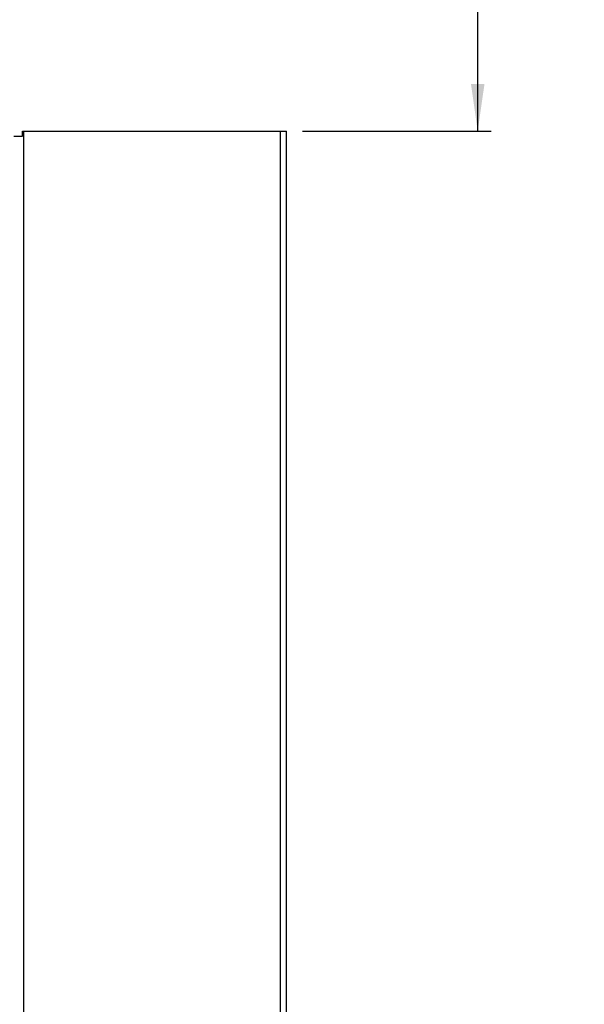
# Model space of a CAD drawing. Header units: millimetres. Extents: x 0 to 594, y 0 to 420.
# Tile 16 of 78: x 113 to 155, y 221 to 295. Entities that reach past the tile are written whole.
import ezdxf

# ---------------------------------------------------------------- set-up
doc = ezdxf.new("R2010")
doc.units = ezdxf.units.MM
doc.header["$LTSCALE"] = 32.67
doc.layers.get('0').update_dxf_attribs({"linetype": 'CONTINUOUS'})
doc.styles.get("Standard").update_dxf_attribs({"font": 'myriadpro-light.otf'})
doc.dimstyles.new('DIMSTYLE_1', dxfattribs={"dimtxt": 2.6, "dimasz": 3.5, "dimexe": 1, "dimexo": 0, "dimgap": 0.65, "dimtad": 1, "dimdsep": 46, "dimtxsty": 'STANDARD', "dimblk": '_FILLED', "dimblk1": '_FILLED', "dimblk2": '_FILLED', "dimcen": 0.09, "dimclrt": 5, "dimadec": 0, "dimazin": 0, "dimtp": 0.1, "dimtm": 0.1, "dimtfac": 1, "dimtofl": 0, "dimtmove": 0, "dimatfit": 3, "dimldrblk": '_FILLED', "dimfxl": 1, "dimtolj": 1, "dimarcsym": 0})

# ---------------------------------------------------------------- blocks, each defined once
blk = doc.blocks.new('_FILLED')
at = {"color": 0, "linetype": 'BYBLOCK'}
blk.add_solid([(0, 0), (-1, 0.143), (-1, -0.143)], dxfattribs=at)
blk = doc.blocks.new('*D0')
at = {"color": 2, "linetype": 'CONTINUOUS'}
for p, q in [((131.098, 336.385), (147.902, 336.385)), ((146.902, 336.385), (146.902, 311.333)), ((146.902, 286.28), (146.902, 311.333)), ((133.91, 286.28), (147.902, 286.28))]:
    blk.add_line(p, q, dxfattribs=at)
at = {"color": 2, "linetype": 'CONTINUOUS', "xscale": 3.5, "yscale": 3.5, "zscale": 3.5}
for p, rotation in [((146.902, 336.385), 90), ((146.902, 286.28), 270)]:
    blk.add_blockref('_FILLED', p, dxfattribs=dict(at, rotation=rotation))
at = {"color": 5, "linetype": 'CONTINUOUS', "insert": (143.652, 314.565), "char_height": 2.6, "width": 12.75336, "attachment_point": 3, "rotation": 90, "line_spacing_factor": 0.9}
blk.add_mtext('MIN 100\\P[3.9]', dxfattribs=at)

msp = doc.modelspace()

# ---------------------------------------------------------------- linework, layer by layer
at = {"color": 7, "linetype": 'CONTINUOUS'}
for p, q in [((112.488, 285.905), (113.113, 285.905)), ((113.113, 285.905), (113.113, 286.28)), ((113.113, 286.28), (132.72, 286.28)), ((113.22, 167.53), (113.22, 286.28)), ((132.258, 168.28), (132.258, 286.28)), ((132.72, 167.53), (132.72, 286.28))]:
    msp.add_line(p, q, dxfattribs=at)

# ---------------------------------------------------------------- dimensions: what is measured, and where the dimension line sits
at = {"color": 2, "linetype": 'CONTINUOUS'}
dim = msp.add_linear_dim(base=(146.902, 336.385), p1=(133.91, 286.28), p2=(131.098, 336.385), angle=90, text='MIN 100\\P[3.9]', dimstyle='DIMSTYLE_1', override={"dimtad": 4}, dxfattribs=at)
dim.commit()
dim.dimension.update_dxf_attribs({"geometry": '*D0', "text_midpoint": (146.902, 308.188), "dimtype": 160})

doc.saveas('drawing.dxf')
